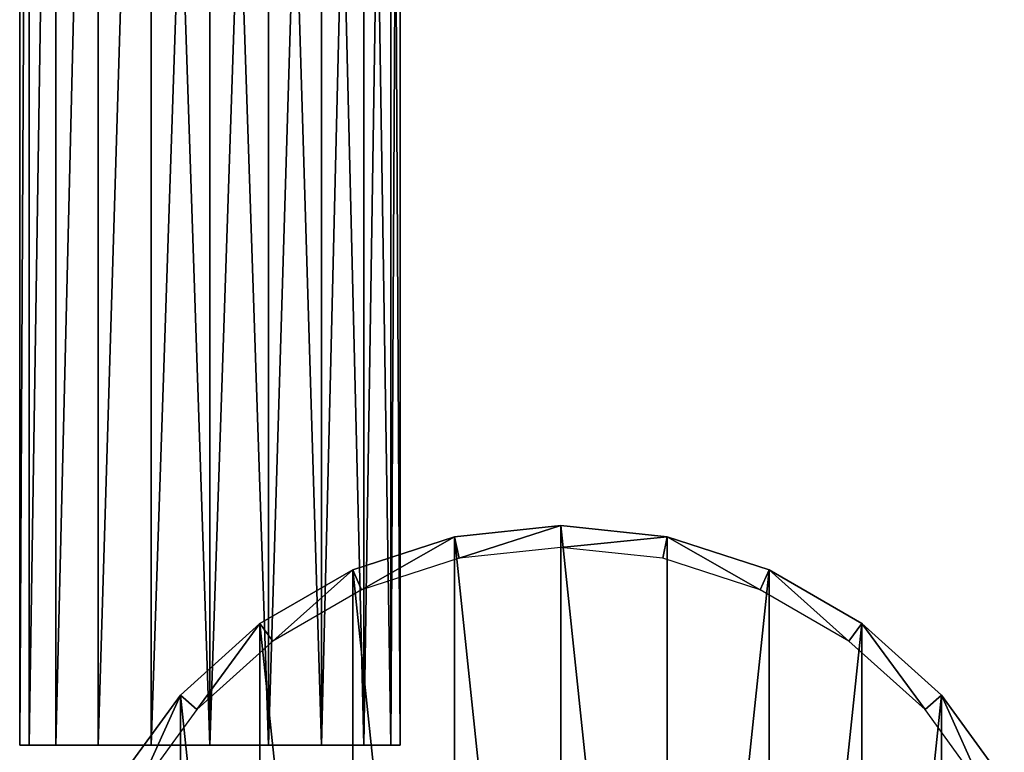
# Model space of a CAD drawing. Header units: millimetres. Extents: x -119 to 118, y -85 to 1160.
# Tile 7 of 49: x -112 to -45, y 19 to 70. Entities that reach past the tile are written whole.
import ezdxf

# ---------------------------------------------------------------- set-up
doc = ezdxf.new("R2010")
doc.units = ezdxf.units.MM
doc.header["$LTSCALE"] = 50.062222
for name, color, linetype in [('107', 7, 'CONTINUOUS'), ('108', 7, 'CONTINUOUS'), ('109', 7, 'CONTINUOUS'), ('45', 7, 'CONTINUOUS'), ('46', 7, 'CONTINUOUS'), ('47', 7, 'CONTINUOUS'), ('48', 7, 'CONTINUOUS')]:
    doc.layers.add(name, color=color, linetype=linetype)

msp = doc.modelspace()

# ---------------------------------------------------------------- linework, layer by layer
at = {"layer": '107', "color": 7, "linetype": 'CONTINUOUS', "true_color": 0x404040}
for points in [[(-112, 20, 0), (-111.363, 20, -4.018), (-111.363, 20, 4.018), (-112, 20, 0)], [(-111.363, 20, -4.018), (-109.518, 20, -7.64), (-111.363, 20, 4.018), (-111.363, 20, -4.018)], [(-111.363, 20, 4.018), (-109.518, 20, -7.64), (-109.518, 20, 7.64), (-111.363, 20, 4.018)], [(-109.518, 20, -7.64), (-106.64, 20, -10.518), (-109.518, 20, 7.64), (-109.518, 20, -7.64)], [(-109.518, 20, 7.64), (-106.64, 20, -10.518), (-106.639, 20, 10.518), (-109.518, 20, 7.64)], [(-106.64, 20, -10.518), (-103.018, 20, -12.363), (-106.639, 20, 10.518), (-106.64, 20, -10.518)], [(-106.639, 20, 10.518), (-103.018, 20, -12.363), (-103.018, 20, 12.363), (-106.639, 20, 10.518)], [(-103.018, 20, -12.363), (-99, 20, -13), (-103.018, 20, 12.363), (-103.018, 20, -12.363)], [(-103.018, 20, 12.363), (-99, 20, -13), (-99, 20, 13), (-103.018, 20, 12.363)], [(-99, 20, 13), (-99, 20, -13), (-94.982, 20, -12.363), (-99, 20, 13)], [(-94.982, 20, 12.363), (-99, 20, 13), (-94.982, 20, -12.363), (-94.982, 20, 12.363)], [(-91.36, 20, 10.518), (-94.982, 20, 12.363), (-91.36, 20, -10.518), (-91.36, 20, 10.518)], [(-91.36, 20, -10.518), (-94.982, 20, 12.363), (-94.982, 20, -12.363), (-91.36, 20, -10.518)], [(-88.482, 20, 7.64), (-91.36, 20, 10.518), (-88.482, 20, -7.64), (-88.482, 20, 7.64)], [(-88.482, 20, -7.64), (-91.36, 20, 10.518), (-91.36, 20, -10.518), (-88.482, 20, -7.64)], [(-86.637, 20, 4.018), (-88.482, 20, 7.64), (-86.637, 20, -4.018), (-86.637, 20, 4.018)], [(-86.637, 20, -4.018), (-88.482, 20, 7.64), (-88.482, 20, -7.64), (-86.637, 20, -4.018)], [(-86, 20), (-86.637, 20, 4.018), (-86.637, 20, -4.018), (-86, 20)]]:
    msp.add_3dface(points, dxfattribs=at)
at = {"layer": '108', "color": 7, "linetype": 'CONTINUOUS', "true_color": 0x404040}
for points in [[(-94.982, 20, -12.363), (-99, 20, -13), (-94.983, 139.6, -12.364), (-94.982, 20, -12.363)], [(-99, 20, -13), (-99, 139.6, -13), (-94.983, 139.6, -12.364), (-99, 20, -13)], [(-99, 20, 13), (-94.982, 20, 12.363), (-99, 139.6, 13), (-99, 20, 13)], [(-99, 139.6, 13), (-94.982, 20, 12.363), (-94.983, 139.6, 12.364), (-99, 139.6, 13)], [(-94.982, 20, 12.363), (-91.36, 20, 10.518), (-94.983, 139.6, 12.364), (-94.982, 20, 12.363)], [(-94.983, 139.6, 12.364), (-91.36, 20, 10.518), (-91.359, 139.6, 10.517), (-94.983, 139.6, 12.364)], [(-91.359, 139.6, -10.517), (-94.982, 20, -12.363), (-94.983, 139.6, -12.364), (-91.359, 139.6, -10.517)], [(-91.36, 20, -10.518), (-94.982, 20, -12.363), (-91.359, 139.6, -10.517), (-91.36, 20, -10.518)], [(-91.36, 20, 10.518), (-88.482, 20, 7.64), (-91.359, 139.6, 10.517), (-91.36, 20, 10.518)], [(-88.482, 20, -7.64), (-91.36, 20, -10.518), (-88.483, 139.6, -7.641), (-88.482, 20, -7.64)], [(-88.483, 139.6, -7.641), (-91.36, 20, -10.518), (-91.359, 139.6, -10.517), (-88.483, 139.6, -7.641)], [(-91.359, 139.6, 10.517), (-88.482, 20, 7.64), (-88.483, 139.6, 7.641), (-91.359, 139.6, 10.517)], [(-88.482, 20, 7.64), (-86.637, 20, 4.018), (-88.483, 139.6, 7.641), (-88.482, 20, 7.64)], [(-88.483, 139.6, 7.641), (-86.637, 20, 4.018), (-86.636, 139.6, 4.017), (-88.483, 139.6, 7.641)], [(-86.636, 139.6, -4.017), (-88.482, 20, -7.64), (-88.483, 139.6, -7.641), (-86.636, 139.6, -4.017)], [(-86.637, 20, -4.018), (-88.482, 20, -7.64), (-86.636, 139.6, -4.017), (-86.637, 20, -4.018)], [(-86.637, 20, 4.018), (-86, 20), (-86.636, 139.6, 4.017), (-86.637, 20, 4.018)], [(-86, 20), (-86.637, 20, -4.018), (-86, 139.6, 0), (-86, 20)], [(-86, 139.6, 0), (-86.637, 20, -4.018), (-86.636, 139.6, -4.017), (-86, 139.6, 0)], [(-86.636, 139.6, 4.017), (-86, 20), (-86, 139.6, 0), (-86.636, 139.6, 4.017)]]:
    msp.add_3dface(points, dxfattribs=at)
at = {"layer": '109', "color": 7, "linetype": 'CONTINUOUS', "true_color": 0x404040}
for points in [[(-111.363, 20, -4.018), (-112, 20, 0), (-111.364, 139.6, -4.017), (-111.363, 20, -4.018)], [(-112, 20, 0), (-111.363, 20, 4.018), (-111.364, 139.6, 4.017), (-112, 20, 0)], [(-111.364, 139.6, -4.017), (-112, 20, 0), (-112, 139.6, 0), (-111.364, 139.6, -4.017)], [(-112, 139.6, 0), (-112, 20, 0), (-111.364, 139.6, 4.017), (-112, 139.6, 0)], [(-109.517, 139.6, -7.641), (-111.363, 20, -4.018), (-111.364, 139.6, -4.017), (-109.517, 139.6, -7.641)], [(-111.364, 139.6, 4.017), (-111.363, 20, 4.018), (-109.517, 139.6, 7.641), (-111.364, 139.6, 4.017)], [(-109.518, 20, -7.64), (-111.363, 20, -4.018), (-109.517, 139.6, -7.641), (-109.518, 20, -7.64)], [(-111.363, 20, 4.018), (-109.518, 20, 7.64), (-109.517, 139.6, 7.641), (-111.363, 20, 4.018)], [(-106.64, 20, -10.518), (-109.518, 20, -7.64), (-106.641, 139.6, -10.517), (-106.64, 20, -10.518)], [(-106.641, 139.6, -10.517), (-109.518, 20, -7.64), (-109.517, 139.6, -7.641), (-106.641, 139.6, -10.517)], [(-109.518, 20, 7.64), (-106.639, 20, 10.518), (-106.641, 139.6, 10.517), (-109.518, 20, 7.64)], [(-109.517, 139.6, 7.641), (-109.518, 20, 7.64), (-106.641, 139.6, 10.517), (-109.517, 139.6, 7.641)], [(-103.017, 139.6, -12.364), (-106.64, 20, -10.518), (-106.641, 139.6, -10.517), (-103.017, 139.6, -12.364)], [(-106.641, 139.6, 10.517), (-106.639, 20, 10.518), (-103.017, 139.6, 12.364), (-106.641, 139.6, 10.517)], [(-103.018, 20, -12.363), (-106.64, 20, -10.518), (-103.017, 139.6, -12.364), (-103.018, 20, -12.363)], [(-106.639, 20, 10.518), (-103.018, 20, 12.363), (-103.017, 139.6, 12.364), (-106.639, 20, 10.518)], [(-99, 20, -13), (-103.018, 20, -12.363), (-99, 139.6, -13), (-99, 20, -13)], [(-99, 139.6, -13), (-103.018, 20, -12.363), (-103.017, 139.6, -12.364), (-99, 139.6, -13)], [(-103.018, 20, 12.363), (-99, 20, 13), (-103.017, 139.6, 12.364), (-103.018, 20, 12.363)], [(-99, 20, 13), (-99, 139.6, 13), (-103.017, 139.6, 12.364), (-99, 20, 13)]]:
    msp.add_3dface(points, dxfattribs=at)
at = {"layer": '45', "linetype": 'CONTINUOUS'}
for points in [[(-82.274, 34.235, -54), (-75, 35, -54), (-81.965, 32.768, -54), (-82.274, 34.235, -54)], [(-75, 35, -54), (-75, 33.5, -54), (-81.965, 32.768, -54), (-75, 35, -54)], [(-75, 35, -54), (-67.727, 34.236, -54), (-75, 33.5, -54), (-75, 35, -54)], [(-89.234, 31.974, -54), (-82.274, 34.235, -54), (-88.625, 30.604, -54), (-89.234, 31.974, -54)], [(-88.625, 30.604, -54), (-82.274, 34.235, -54), (-81.965, 32.768, -54), (-88.625, 30.604, -54)], [(-75, 33.5, -54), (-67.727, 34.236, -54), (-68.035, 32.768, -54), (-75, 33.5, -54)], [(-68.035, 32.768, -54), (-67.727, 34.236, -54), (-61.375, 30.604, -54), (-68.035, 32.768, -54)], [(-67.727, 34.236, -54), (-60.767, 31.974, -54), (-61.375, 30.604, -54), (-67.727, 34.236, -54)], [(-95.573, 28.314, -54), (-89.234, 31.974, -54), (-94.691, 27.102, -54), (-95.573, 28.314, -54)], [(-94.691, 27.102, -54), (-89.234, 31.974, -54), (-88.625, 30.604, -54), (-94.691, 27.102, -54)], [(-61.375, 30.604, -54), (-60.767, 31.974, -54), (-55.309, 27.102, -54), (-61.375, 30.604, -54)], [(-60.767, 31.974, -54), (-54.427, 28.315, -54), (-55.309, 27.102, -54), (-60.767, 31.974, -54)], [(-101.012, 23.417, -54), (-95.573, 28.314, -54), (-99.894, 22.417, -54), (-101.012, 23.417, -54)], [(-99.894, 22.417, -54), (-95.573, 28.314, -54), (-94.691, 27.102, -54), (-99.894, 22.417, -54)], [(-55.309, 27.102, -54), (-54.427, 28.315, -54), (-50.106, 22.417, -54), (-55.309, 27.102, -54)], [(-54.427, 28.315, -54), (-48.989, 23.418, -54), (-50.106, 22.417, -54), (-54.427, 28.315, -54)], [(-105.311, 17.5, -54), (-101.012, 23.417, -54), (-104.012, 16.749, -54), (-105.311, 17.5, -54)], [(-104.012, 16.749, -54), (-101.012, 23.417, -54), (-99.894, 22.417, -54), (-104.012, 16.749, -54)], [(-50.106, 22.417, -54), (-48.989, 23.418, -54), (-45.988, 16.749, -54), (-50.106, 22.417, -54)], [(-48.989, 23.418, -54), (-44.69, 17.501, -54), (-45.988, 16.749, -54), (-48.989, 23.418, -54)]]:
    msp.add_3dface(points, dxfattribs=at)
at = {"layer": '46', "linetype": 'CONTINUOUS'}
for points in [[(-67.727, 34.236, -54), (-75, 35, -54), (-67.727, 34.236, -50), (-67.727, 34.236, -54)], [(-67.727, 34.236, -50), (-75, 35, -54), (-75, 35, -50), (-67.727, 34.236, -50)], [(-60.767, 31.974, -54), (-67.727, 34.236, -54), (-60.767, 31.974, -50), (-60.767, 31.974, -54)], [(-60.767, 31.974, -50), (-67.727, 34.236, -54), (-67.727, 34.236, -50), (-60.767, 31.974, -50)], [(-54.427, 28.315, -54), (-60.767, 31.974, -54), (-54.427, 28.315, -50), (-54.427, 28.315, -54)], [(-54.427, 28.315, -50), (-60.767, 31.974, -54), (-60.767, 31.974, -50), (-54.427, 28.315, -50)], [(-48.989, 23.418, -54), (-54.427, 28.315, -54), (-48.989, 23.418, -50), (-48.989, 23.418, -54)], [(-48.989, 23.418, -50), (-54.427, 28.315, -54), (-54.427, 28.315, -50), (-48.989, 23.418, -50)], [(-44.69, 17.501, -54), (-48.989, 23.418, -54), (-44.69, 17.501, -50), (-44.69, 17.501, -54)], [(-44.69, 17.501, -50), (-48.989, 23.418, -54), (-48.989, 23.418, -50), (-44.69, 17.501, -50)]]:
    msp.add_3dface(points, dxfattribs=at)
at = {"layer": '47', "linetype": 'CONTINUOUS'}
for points in [[(-75, 35, -54), (-82.274, 34.235, -54), (-75, 35, -50), (-75, 35, -54)], [(-75, 35, -50), (-82.274, 34.235, -54), (-82.274, 34.235, -50), (-75, 35, -50)], [(-82.274, 34.235, -54), (-89.234, 31.974, -54), (-82.274, 34.235, -50), (-82.274, 34.235, -54)], [(-82.274, 34.235, -50), (-89.234, 31.974, -54), (-89.234, 31.974, -50), (-82.274, 34.235, -50)], [(-89.234, 31.974, -54), (-95.573, 28.314, -54), (-89.234, 31.974, -50), (-89.234, 31.974, -54)], [(-89.234, 31.974, -50), (-95.573, 28.314, -54), (-95.573, 28.314, -50), (-89.234, 31.974, -50)], [(-95.573, 28.314, -54), (-101.012, 23.417, -54), (-95.573, 28.314, -50), (-95.573, 28.314, -54)], [(-95.573, 28.314, -50), (-101.012, 23.417, -54), (-101.012, 23.417, -50), (-95.573, 28.314, -50)], [(-101.012, 23.417, -54), (-105.311, 17.5, -54), (-101.012, 23.417, -50), (-101.012, 23.417, -54)], [(-101.012, 23.417, -50), (-105.311, 17.5, -54), (-105.311, 17.5, -50), (-101.012, 23.417, -50)]]:
    msp.add_3dface(points, dxfattribs=at)
at = {"layer": '48', "linetype": 'CONTINUOUS'}
for points in [[(-75, -35, -50), (-75, 35, -50), (-82.274, 34.235, -50), (-75, -35, -50)], [(-75, -35, -50), (-67.726, -34.236, -50), (-75, 35, -50), (-75, -35, -50)], [(-67.726, -34.236, -50), (-67.727, 34.236, -50), (-75, 35, -50), (-67.726, -34.236, -50)], [(-82.274, 34.235, -50), (-89.234, 31.974, -50), (-82.274, -34.235, -50), (-82.274, 34.235, -50)], [(-75, -35, -50), (-82.274, 34.235, -50), (-82.274, -34.235, -50), (-75, -35, -50)], [(-67.726, -34.236, -50), (-60.767, 31.974, -50), (-67.727, 34.236, -50), (-67.726, -34.236, -50)], [(-89.234, 31.974, -50), (-95.573, 28.314, -50), (-89.234, -31.974, -50), (-89.234, 31.974, -50)], [(-89.234, 31.974, -50), (-89.234, -31.974, -50), (-82.274, -34.235, -50), (-89.234, 31.974, -50)], [(-67.726, -34.236, -50), (-60.766, -31.974, -50), (-60.767, 31.974, -50), (-67.726, -34.236, -50)], [(-60.766, -31.974, -50), (-54.427, 28.315, -50), (-60.767, 31.974, -50), (-60.766, -31.974, -50)], [(-95.573, 28.314, -50), (-101.012, 23.417, -50), (-95.573, -28.314, -50), (-95.573, 28.314, -50)], [(-95.573, 28.314, -50), (-95.573, -28.314, -50), (-89.234, -31.974, -50), (-95.573, 28.314, -50)], [(-60.766, -31.974, -50), (-54.427, -28.314, -50), (-54.427, 28.315, -50), (-60.766, -31.974, -50)], [(-54.427, -28.314, -50), (-48.989, 23.418, -50), (-54.427, 28.315, -50), (-54.427, -28.314, -50)], [(-101.012, 23.417, -50), (-105.311, 17.5, -50), (-101.012, -23.417, -50), (-101.012, 23.417, -50)], [(-101.012, 23.417, -50), (-101.012, -23.417, -50), (-95.573, -28.314, -50), (-101.012, 23.417, -50)], [(-54.427, -28.314, -50), (-48.988, -23.417, -50), (-48.989, 23.418, -50), (-54.427, -28.314, -50)], [(-48.988, -23.417, -50), (-44.69, 17.501, -50), (-48.989, 23.418, -50), (-48.988, -23.417, -50)]]:
    msp.add_3dface(points, dxfattribs=at)

doc.saveas('drawing.dxf')
